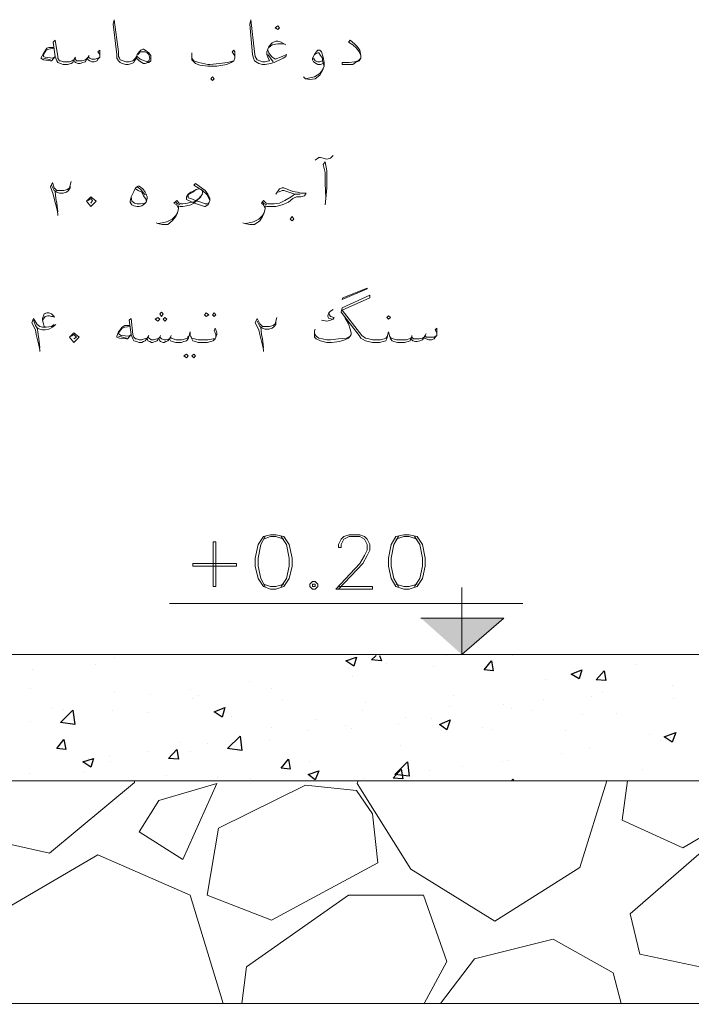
# Model space of a CAD drawing. Header units: metres. Extents: x -18 to 342, y 4 to 63.
# Tile 145 of 173: x 304.58 to 311.81, y 10.68 to 21.28. Entities that reach past the tile are written whole.
import ezdxf

# ---------------------------------------------------------------- set-up
doc = ezdxf.new("R2010")
doc.units = ezdxf.units.M
doc.header["$MEASUREMENT"] = 0
for name, color, linetype in [('PDF_hatch', 7, 'Continuous'), ('PDF_hatch-borshi', 7, 'Continuous'), ('PDF_kaff', 7, 'Continuous'), ('PDF_textt', 7, 'Continuous')]:
    doc.layers.add(name, color=color, linetype=linetype)

msp = doc.modelspace()

# ---------------------------------------------------------------- linework, layer by layer
at = {"layer": 'PDF_hatch', "lineweight": 25}
for points in [[(308.453, 14.434), (308.472, 14.376), (308.366, 14.386), (308.414, 14.434)], [(309.175, 14.434), (309.175, 14.434)], [(309.888, 14.434), (309.888, 14.434)], [(305.39, 14.338), (305.39, 14.338)], [(305.592, 14.415), (305.592, 14.415)], [(308.53, 14.347), (308.53, 14.347)], [(309.031, 14.318), (309.031, 14.318)], [(311.217, 14.338), (311.217, 14.338)], [(304.716, 14.28), (304.716, 14.28)], [(308.116, 14.289), (308.116, 14.289)], [(307.047, 14.155), (307.047, 14.155)], [(308.164, 14.203), (308.164, 14.203)], [(310.235, 14.174), (310.235, 14.174)], [(311.602, 14.116), (311.602, 14.116)], [(304.697, 14.078), (304.697, 14.078)], [(305.602, 14.039), (305.602, 14.039)], [(305.987, 14.01), (305.987, 14.01)], [(306.411, 14.068), (306.411, 14.068)], [(306.498, 14.001), (306.498, 14.001)], [(307.287, 14.078), (307.287, 14.078)], [(309.252, 14.001), (309.252, 14.001)], [(310.851, 14.049), (310.851, 14.049)], [(306.44, 13.972), (306.44, 13.972)], [(307.403, 13.962), (307.403, 13.962)], [(308.299, 13.924), (308.299, 13.924)], [(309.792, 13.904), (309.792, 13.904)], [(310.215, 13.962), (310.215, 13.962)], [(310.735, 13.991), (310.735, 13.991)], [(311.621, 13.972), (311.621, 13.972)], [(304.918, 13.875), (304.918, 13.875)], [(305.053, 13.856), (305.053, 13.856)], [(305.573, 13.846), (305.573, 13.846)], [(305.958, 13.818), (305.958, 13.818)], [(308.27, 13.837), (308.27, 13.837)], [(309.204, 13.885), (309.204, 13.885)], [(309.869, 13.866), (309.869, 13.866)], [(310.1, 13.846), (310.1, 13.846)], [(310.639, 13.798), (310.639, 13.798)], [(311.005, 13.808), (311.005, 13.808)], [(304.697, 13.721), (304.697, 13.721)], [(306.854, 13.779), (306.854, 13.779)], [(307.759, 13.741), (307.759, 13.741)], [(308.087, 13.683), (308.087, 13.683)], [(308.655, 13.702), (308.655, 13.702)], [(308.732, 13.769), (308.732, 13.769)], [(309.011, 13.76), (309.011, 13.76)], [(307.287, 13.663), (307.287, 13.663)], [(307.673, 13.625), (307.673, 13.625)], [(308.145, 13.644), (308.145, 13.644)], [(309.56, 13.663), (309.56, 13.663)], [(309.657, 13.635), (309.657, 13.635)], [(310.456, 13.625), (310.456, 13.625)], [(311.361, 13.586), (311.361, 13.586)], [(306.305, 13.5), (306.305, 13.5)], [(306.604, 13.49), (306.604, 13.49)], [(307.268, 13.519), (307.268, 13.519)], [(311.477, 13.519), (311.477, 13.519)], [(311.583, 13.548), (311.583, 13.548)], [(305.968, 13.403), (305.968, 13.403)], [(306.421, 13.403), (306.421, 13.403)], [(308.674, 13.461), (308.674, 13.461)], [(310.408, 13.384), (310.408, 13.384)], [(310.716, 13.432), (310.716, 13.432)], [(305.313, 13.326), (305.313, 13.326)], [(305.544, 13.346), (305.544, 13.346)], [(305.554, 13.288), (305.554, 13.288)], [(307.692, 13.297), (307.692, 13.297)], [(309.772, 13.297), (309.772, 13.297)], [(309.84, 13.307), (309.84, 13.307)], [(304.677, 13.163), (304.677, 13.163)], [(305.265, 13.182), (305.265, 13.182)], [(308.992, 13.201), (308.992, 13.201)], [(309.349, 13.24), (309.349, 13.24)], [(311.284, 13.211), (311.284, 13.211)], [(306.161, 13.143), (306.161, 13.143)], [(306.71, 13.124), (306.71, 13.124)], [(307.066, 13.105), (307.066, 13.105)], [(308.289, 13.105), (308.289, 13.105)], [(309.878, 13.086), (309.888, 13.105), (309.897, 13.086)]]:
    msp.add_lwpolyline(points, dxfattribs=at)
for points in [[(308.202, 14.415), (308.174, 14.318), (308.087, 14.376)], [(309.657, 14.376), (309.676, 14.27), (309.58, 14.28)], [(310.629, 14.28), (310.601, 14.184), (310.514, 14.232)], [(310.87, 14.27), (310.89, 14.164), (310.784, 14.174)], [(305.169, 13.692), (305.014, 13.712), (305.149, 13.846)], [(306.787, 13.875), (306.758, 13.769), (306.671, 13.827)], [(309.214, 13.741), (309.175, 13.635), (309.098, 13.692)], [(311.641, 13.606), (311.602, 13.5), (311.516, 13.558)], [(305.053, 13.529), (305.072, 13.423), (304.976, 13.432)], [(306.97, 13.413), (306.816, 13.432), (306.95, 13.567)], [(306.267, 13.423), (306.286, 13.317), (306.18, 13.326)], [(305.371, 13.326), (305.342, 13.23), (305.255, 13.288)], [(307.47, 13.317), (307.49, 13.211), (307.393, 13.22)], [(308.771, 13.134), (308.617, 13.153), (308.751, 13.288)], [(307.798, 13.192), (307.759, 13.095), (307.682, 13.153)], [(308.684, 13.211), (308.703, 13.105), (308.597, 13.114)]]:
    msp.add_lwpolyline(points, close=True, dxfattribs=at)
at = {"layer": 'PDF_hatch-borshi', "lineweight": 18}
for points in [[(305.814, 13.086), (305.814, 13.066), (304.899, 12.305), (304.08, 12.488), (303.974, 12.912), (304.177, 13.086)], [(308.222, 13.086), (308.212, 13.057), (308.79, 12.132), (309.695, 11.573), (310.61, 12.151), (310.899, 13.086)], [(312.874, 13.086), (312.835, 13.018), (311.718, 12.363), (311.063, 12.662), (311.121, 13.086)], [(306.767, 10.687), (306.411, 11.853), (305.419, 12.286), (304.34, 11.66), (304.128, 10.687)], [(306.97, 10.687), (307.018, 11.082), (308.116, 11.853), (308.925, 11.853), (309.175, 11.14), (308.934, 10.687)], [(311.053, 10.687), (310.967, 11.015), (310.321, 11.381), (309.474, 11.169), (309.108, 10.687)]]:
    msp.add_lwpolyline(points, dxfattribs=at)
for points in [[(306.074, 12.874), (305.862, 12.537), (306.334, 12.238), (306.7, 13.057)], [(308.202, 12.98), (307.653, 13.037), (306.719, 12.575), (306.594, 11.853), (307.287, 11.583), (308.434, 12.2), (308.376, 12.729)], [(311.15, 11.651), (311.891, 12.296), (312.883, 12.671), (313.076, 12.488), (312.989, 11.805), (312.074, 11.044), (311.255, 11.217)]]:
    msp.add_lwpolyline(points, close=True, dxfattribs=at)
at = {"layer": 'PDF_kaff', "lineweight": 20}
for points in [[(314.164, 14.434), (314.164, 6.276), (316.187, 6.276), (316.187, 13.086), (315.512, 14.444), (300.363, 14.444)], [(299.929, 13.086), (314.164, 13.086)], [(302.578, 10.687), (314.164, 10.687)]]:
    msp.add_lwpolyline(points, dxfattribs=at)
at = {"layer": 'PDF_textt', "lineweight": 20}
for points in [[(305.833, 20.868), (305.814, 20.839), (305.804, 20.819), (305.785, 20.81), (305.746, 20.8), (305.727, 20.8), (305.718, 20.8), (305.679, 20.81), (305.66, 20.819), (305.64, 20.839), (305.621, 20.868), (305.621, 20.906), (305.583, 21.234), (305.592, 21.282), (305.64, 20.935), (305.64, 20.887), (305.65, 20.868), (305.66, 20.848), (305.689, 20.839), (305.718, 20.829), (305.727, 20.829), (305.756, 20.829), (305.795, 20.839), (305.823, 20.868), (305.833, 20.887)], [(307.442, 21.012), (307.393, 21.041), (307.355, 21.051), (307.336, 21.051), (307.297, 21.031), (307.259, 20.993), (307.239, 20.935), (307.239, 20.906), (307.249, 20.877), (307.268, 20.839), (307.259, 20.839), (307.22, 20.829), (307.201, 20.829), (307.191, 20.829), (307.162, 20.839), (307.133, 20.848), (307.124, 20.868), (307.114, 20.887), (307.104, 20.935), (307.066, 21.282), (307.056, 21.234), (307.085, 20.906), (307.095, 20.868), (307.104, 20.839), (307.133, 20.819), (307.153, 20.81), (307.191, 20.8), (307.201, 20.8), (307.22, 20.8), (307.278, 20.81), (307.316, 20.819), (307.413, 20.868), (307.442, 20.887), (307.451, 20.906), (307.403, 20.887), (307.326, 20.858), (307.287, 20.887), (307.259, 20.925), (307.249, 20.954)], [(305.438, 20.906), (305.419, 20.935), (305.438, 20.954), (305.438, 20.916), (305.438, 20.906), (305.438, 20.877), (305.419, 20.858), (305.409, 20.839), (305.38, 20.829), (305.352, 20.829), (305.332, 20.839), (305.313, 20.848), (305.303, 20.868), (305.284, 20.829), (305.255, 20.819), (305.226, 20.81), (305.207, 20.81), (305.178, 20.819), (305.169, 20.829), (305.159, 20.848), (305.149, 20.819), (305.13, 20.81), (305.092, 20.8), (305.053, 20.8), (305.043, 20.8), (305.014, 20.81), (304.986, 20.819), (304.976, 20.839), (304.957, 20.887), (304.937, 21.041), (304.957, 21.06), (304.986, 20.887), (304.986, 20.868), (305.005, 20.839), (305.014, 20.839), (305.043, 20.829), (305.053, 20.829), (305.111, 20.829), (305.14, 20.839), (305.159, 20.848), (305.169, 20.868), (305.188, 20.839), (305.217, 20.839), (305.246, 20.839), (305.284, 20.848), (305.303, 20.868), (305.313, 20.877), (305.332, 20.868), (305.352, 20.858), (305.39, 20.858), (305.419, 20.868), (305.438, 20.877)], [(307.259, 20.983), (307.297, 21.012), (307.355, 21.022), (307.384, 21.022), (307.422, 21.022)], [(308.251, 20.896), (308.231, 20.935), (308.202, 20.974), (308.164, 21.012), (308.116, 21.041), (308.135, 21.06), (308.183, 21.022), (308.212, 20.993), (308.241, 20.954), (308.251, 20.896), (308.251, 20.887), (308.251, 20.868), (308.231, 20.839), (308.193, 20.819), (308.164, 20.8), (308.087, 20.8), (308.048, 20.8), (308.048, 20.819), (308.125, 20.819), (308.183, 20.829), (308.222, 20.839), (308.251, 20.868)], [(304.947, 20.974), (304.889, 20.964), (304.86, 20.954), (304.831, 20.906), (304.831, 20.896), (304.831, 20.887), (304.851, 20.877), (304.937, 20.868), (304.957, 20.887), (304.918, 20.839), (304.909, 20.839), (304.831, 20.848), (304.803, 20.868), (304.831, 20.916), (304.86, 20.964), (304.87, 20.974), (304.889, 20.983), (304.947, 20.983)], [(305.323, 20.896), (305.313, 20.877)], [(305.852, 20.906), (305.872, 20.935), (305.891, 20.935), (305.91, 20.935), (305.929, 20.935), (305.949, 20.925), (305.968, 20.906), (305.978, 20.868), (305.968, 20.839), (305.949, 20.829), (305.92, 20.839), (305.872, 20.858), (305.843, 20.887)], [(306.893, 20.868), (306.893, 20.887), (306.883, 20.906), (306.864, 20.935), (306.883, 20.954), (306.893, 20.935), (306.893, 20.906), (306.893, 20.887), (306.893, 20.868), (306.883, 20.839), (306.854, 20.819), (306.806, 20.8), (306.7, 20.781), (306.642, 20.781), (306.604, 20.781), (306.517, 20.791), (306.469, 20.81), (306.45, 20.829), (306.43, 20.848), (306.43, 20.868), (306.43, 20.887), (306.43, 20.925)], [(307.307, 20.829), (307.278, 20.868), (307.249, 20.906)], [(307.846, 20.81), (307.817, 20.8), (307.788, 20.8), (307.769, 20.81), (307.75, 20.819), (307.74, 20.829), (307.73, 20.848), (307.73, 20.868), (307.75, 20.906), (307.779, 20.945), (307.788, 20.954), (307.808, 20.954), (307.827, 20.935), (307.846, 20.877), (307.856, 20.819), (307.856, 20.781), (307.836, 20.733), (307.808, 20.685), (307.759, 20.646), (307.702, 20.636), (307.653, 20.646), (307.634, 20.665)], [(307.75, 20.906), (307.769, 20.916), (307.788, 20.925), (307.798, 20.925), (307.817, 20.896), (307.836, 20.868), (307.836, 20.839), (307.856, 20.781), (307.836, 20.742), (307.808, 20.704), (307.75, 20.665), (307.702, 20.656), (307.653, 20.646)], [(304.909, 20.848), (304.831, 20.868)], [(305.178, 20.877), (305.169, 20.868)], [(306.43, 20.868), (306.45, 20.839), (306.507, 20.819), (306.604, 20.8), (306.623, 20.8), (306.729, 20.81), (306.816, 20.819), (306.844, 20.829), (306.883, 20.839)], [(307.836, 20.839), (307.808, 20.829), (307.788, 20.829), (307.759, 20.839), (307.75, 20.848), (307.74, 20.868)], [(307.759, 19.77), (307.798, 19.799), (307.817, 19.799), (307.885, 19.779), (307.923, 19.789), (307.952, 19.818)], [(307.865, 19.288), (307.875, 19.356), (307.885, 19.471), (307.885, 19.654), (307.865, 19.75), (307.846, 19.721), (307.865, 19.635), (307.865, 19.519), (307.875, 19.365)], [(304.986, 19.173), (304.986, 19.192), (304.976, 19.25), (304.947, 19.356), (304.937, 19.404), (304.909, 19.481), (304.928, 19.529), (304.947, 19.471), (304.976, 19.442), (305.014, 19.442), (305.053, 19.442), (305.092, 19.452), (305.111, 19.471), (305.12, 19.5), (305.13, 19.538)], [(306.623, 19.336), (306.613, 19.356), (306.594, 19.394), (306.546, 19.442), (306.45, 19.5), (306.469, 19.519), (306.575, 19.442), (306.604, 19.404), (306.623, 19.356), (306.623, 19.336), (306.613, 19.307), (306.604, 19.288), (306.575, 19.269), (306.565, 19.269), (306.459, 19.307), (306.411, 19.327), (306.372, 19.346), (306.372, 19.356), (306.372, 19.375), (306.392, 19.404), (306.421, 19.423), (306.44, 19.433), (306.478, 19.452), (306.507, 19.461), (306.536, 19.452), (306.546, 19.433), (306.546, 19.413), (306.527, 19.375), (306.478, 19.327), (306.45, 19.307), (306.421, 19.288), (306.372, 19.278), (306.334, 19.269), (306.324, 19.269), (306.305, 19.269), (306.286, 19.278), (306.286, 19.25), (306.276, 19.201), (306.257, 19.163), (306.218, 19.115), (306.17, 19.076), (306.112, 19.076), (306.064, 19.086), (306.045, 19.095)], [(305.12, 19.49), (305.12, 19.471), (305.101, 19.442), (305.082, 19.423), (305.043, 19.413), (305.005, 19.413), (304.976, 19.423), (304.947, 19.442), (304.918, 19.5)], [(304.957, 19.433), (304.966, 19.356), (304.976, 19.307), (304.986, 19.211)], [(305.823, 19.461), (305.852, 19.442), (305.891, 19.423), (305.91, 19.384), (305.939, 19.346), (305.939, 19.327)], [(305.843, 19.481), (305.881, 19.452), (305.91, 19.413), (305.929, 19.394)], [(306.613, 19.317), (306.613, 19.307), (306.594, 19.298), (306.575, 19.298), (306.527, 19.317), (306.469, 19.336), (306.421, 19.356), (306.392, 19.365), (306.392, 19.375), (306.392, 19.394), (306.44, 19.423), (306.478, 19.452)], [(307.336, 19.404), (307.374, 19.461), (307.403, 19.471), (307.422, 19.471), (307.519, 19.433), (307.567, 19.423), (307.605, 19.413), (307.663, 19.413), (307.644, 19.384), (307.605, 19.375), (307.557, 19.375), (307.519, 19.356), (307.47, 19.317), (307.403, 19.288), (307.336, 19.269), (307.259, 19.269), (307.239, 19.269), (307.22, 19.278), (307.22, 19.25), (307.21, 19.201), (307.191, 19.163), (307.162, 19.115), (307.104, 19.076), (307.056, 19.076), (306.998, 19.086), (306.979, 19.095)], [(307.22, 19.25), (307.21, 19.269), (307.201, 19.288), (307.181, 19.307), (307.201, 19.336), (307.23, 19.307), (307.249, 19.298), (307.259, 19.298), (307.316, 19.298), (307.374, 19.307), (307.432, 19.336), (307.499, 19.375), (307.538, 19.404), (307.596, 19.404), (307.538, 19.404), (307.422, 19.442), (307.403, 19.442), (307.364, 19.423)], [(305.313, 19.336), (305.342, 19.356), (305.361, 19.336), (305.342, 19.307)], [(305.92, 19.307), (305.872, 19.298), (305.843, 19.298), (305.814, 19.307), (305.785, 19.327), (305.775, 19.375)], [(306.546, 19.404), (306.507, 19.356), (306.478, 19.336), (306.45, 19.317), (306.421, 19.317), (306.382, 19.307), (306.334, 19.298), (306.324, 19.298), (306.315, 19.298), (306.295, 19.307), (306.267, 19.336), (306.238, 19.307), (306.267, 19.288), (306.276, 19.269), (306.286, 19.25)], [(306.305, 19.288), (306.276, 19.298), (306.257, 19.317)], [(307.239, 19.288), (307.21, 19.298), (307.191, 19.317)], [(306.064, 19.086), (306.112, 19.095), (306.161, 19.105), (306.218, 19.134), (306.257, 19.173), (306.276, 19.201)], [(307.008, 19.086), (307.047, 19.095), (307.095, 19.105), (307.153, 19.134), (307.191, 19.173), (307.21, 19.201)], [(309.069, 17.911), (309.05, 17.94), (309.069, 17.959), (309.069, 17.92), (309.069, 17.911), (309.069, 17.882), (309.05, 17.863), (309.04, 17.843), (309.011, 17.834), (308.983, 17.834), (308.954, 17.843), (308.934, 17.853), (308.934, 17.863), (308.915, 17.834), (308.886, 17.824), (308.857, 17.815), (308.838, 17.815), (308.809, 17.824), (308.8, 17.834), (308.79, 17.853), (308.78, 17.824), (308.761, 17.815), (308.722, 17.805), (308.684, 17.805), (308.645, 17.805), (308.607, 17.815), (308.588, 17.824), (308.568, 17.843), (308.559, 17.882), (308.549, 17.92), (308.539, 17.882), (308.53, 17.843), (308.52, 17.824), (308.491, 17.815), (308.453, 17.805), (308.414, 17.805), (308.376, 17.805), (308.328, 17.815), (308.299, 17.824), (308.251, 17.853), (308.231, 17.882), (308.039, 18.132), (308.048, 18.18), (308.347, 18.315), (308.347, 18.286), (308.048, 18.152), (308.26, 17.882), (308.299, 17.853), (308.337, 17.843), (308.376, 17.834), (308.414, 17.834), (308.462, 17.834), (308.501, 17.843), (308.52, 17.853), (308.539, 17.872)], [(307.952, 18.161), (307.923, 18.142), (307.904, 18.123), (307.894, 18.094), (307.894, 18.084), (307.904, 18.065), (307.952, 18.055), (307.923, 18.046), (307.885, 18.036), (307.827, 18.046)], [(304.793, 17.709), (304.793, 17.728), (304.783, 17.776), (304.754, 17.892), (304.745, 17.94), (304.706, 18.017), (304.726, 18.065), (304.764, 17.998), (304.793, 17.978), (304.822, 17.969), (304.86, 17.969)], [(304.726, 18.046), (304.745, 17.988), (304.764, 17.959), (304.793, 17.949), (304.822, 17.94), (304.851, 17.94), (304.889, 17.949), (304.928, 17.969), (304.966, 17.998)], [(304.947, 18.075), (304.947, 18.084), (304.918, 18.113), (304.889, 18.123), (304.87, 18.123), (304.841, 18.113), (304.822, 18.065), (304.822, 18.046), (304.831, 18.007), (304.841, 17.978), (304.86, 17.969), (304.918, 17.978), (304.947, 17.998)], [(304.822, 18.046), (304.851, 18.084), (304.88, 18.094), (304.899, 18.094), (304.918, 18.084), (304.937, 18.084)], [(306.69, 17.863), (306.69, 17.892), (306.681, 17.911), (306.671, 17.93), (306.681, 17.959), (306.69, 17.94), (306.7, 17.911), (306.7, 17.892), (306.69, 17.863), (306.681, 17.843), (306.661, 17.824), (306.633, 17.815), (306.594, 17.805), (306.546, 17.805), (306.498, 17.805), (306.469, 17.815), (306.44, 17.824), (306.43, 17.843), (306.411, 17.882), (306.411, 17.92), (306.401, 17.882), (306.392, 17.843), (306.372, 17.824), (306.344, 17.815), (306.315, 17.805), (306.276, 17.805), (306.257, 17.805), (306.218, 17.815), (306.199, 17.824), (306.189, 17.843), (306.17, 17.824), (306.151, 17.815), (306.132, 17.805), (306.122, 17.805), (306.093, 17.815), (306.084, 17.824), (306.074, 17.853), (306.055, 17.824), (306.035, 17.815), (306.006, 17.805), (305.997, 17.805), (305.978, 17.815), (305.958, 17.824), (305.949, 17.853), (305.929, 17.824), (305.91, 17.815), (305.891, 17.805), (305.872, 17.805), (305.862, 17.805), (305.833, 17.815), (305.804, 17.824), (305.795, 17.843), (305.775, 17.892), (305.756, 18.046), (305.775, 18.065), (305.795, 17.892), (305.804, 17.863), (305.823, 17.843), (305.833, 17.843), (305.862, 17.834), (305.872, 17.834), (305.891, 17.834), (305.92, 17.843), (305.949, 17.853), (305.958, 17.863), (305.978, 17.843), (305.997, 17.834), (306.016, 17.834), (306.055, 17.843), (306.074, 17.853), (306.084, 17.863), (306.103, 17.843), (306.132, 17.834), (306.151, 17.834), (306.189, 17.843), (306.199, 17.863), (306.209, 17.853), (306.228, 17.843), (306.257, 17.834), (306.276, 17.834), (306.324, 17.834), (306.363, 17.843), (306.382, 17.853), (306.392, 17.872)], [(307.201, 17.709), (307.201, 17.728), (307.191, 17.776), (307.162, 17.892), (307.153, 17.94), (307.114, 18.017), (307.133, 18.065), (307.162, 18.007), (307.191, 17.978), (307.22, 17.978), (307.268, 17.978), (307.307, 17.988), (307.326, 18.007), (307.336, 18.036), (307.345, 18.075)], [(307.336, 18.026), (307.336, 17.998), (307.316, 17.978), (307.297, 17.959), (307.259, 17.949), (307.22, 17.949), (307.191, 17.959), (307.162, 17.978), (307.133, 18.036)], [(308.077, 18.075), (308.116, 18.007), (308.135, 17.949), (308.145, 17.911), (308.145, 17.892), (308.135, 17.872), (308.116, 17.853), (308.077, 17.834), (308.019, 17.815), (307.933, 17.805), (307.885, 17.805), (307.817, 17.824), (307.769, 17.843), (307.75, 17.863), (307.75, 17.892), (307.75, 17.93), (307.759, 17.949)], [(307.904, 18.123), (307.913, 18.103), (307.923, 18.084), (307.962, 18.075), (307.952, 18.055)], [(304.764, 17.969), (304.774, 17.892), (304.783, 17.843), (304.793, 17.747)], [(305.766, 17.978), (305.708, 17.969), (305.679, 17.959), (305.64, 17.911), (305.64, 17.901), (305.65, 17.892), (305.669, 17.882), (305.756, 17.872), (305.775, 17.892), (305.737, 17.843), (305.727, 17.843), (305.65, 17.853), (305.621, 17.863), (305.621, 17.872), (305.64, 17.92), (305.679, 17.969), (305.689, 17.978), (305.708, 17.988), (305.766, 17.988)], [(307.172, 17.969), (307.181, 17.892), (307.191, 17.843), (307.201, 17.747)], [(305.13, 17.872), (305.159, 17.892), (305.188, 17.863), (305.159, 17.843)], [(305.727, 17.853), (305.64, 17.872)], [(305.968, 17.882), (305.958, 17.863)], [(306.093, 17.882), (306.084, 17.863)], [(306.209, 17.882), (306.199, 17.863)], [(306.421, 17.872), (306.43, 17.853), (306.459, 17.843), (306.498, 17.834), (306.546, 17.834), (306.604, 17.834), (306.661, 17.843), (306.681, 17.843)], [(308.135, 17.872), (308.096, 17.853), (308.01, 17.843), (307.923, 17.834), (307.885, 17.834), (307.836, 17.843), (307.798, 17.853), (307.769, 17.872), (307.75, 17.901), (307.75, 17.92)], [(308.559, 17.872), (308.578, 17.853), (308.597, 17.843), (308.636, 17.834), (308.684, 17.834), (308.742, 17.834), (308.771, 17.843), (308.79, 17.853), (308.8, 17.863), (308.819, 17.843), (308.848, 17.843), (308.877, 17.843), (308.915, 17.853), (308.934, 17.863), (308.944, 17.882), (308.954, 17.863), (308.983, 17.863), (309.021, 17.863), (309.04, 17.863), (309.069, 17.882)], [(308.8, 17.882), (308.8, 17.863)], [(308.954, 17.901), (308.944, 17.882)], [(307.22, 15.715), (307.172, 15.628), (307.143, 15.484), (307.143, 15.397), (307.172, 15.262), (307.22, 15.176)], [(307.422, 15.686), (307.336, 15.715), (307.278, 15.715), (307.201, 15.686)], [(307.393, 15.176), (307.451, 15.262), (307.48, 15.397), (307.48, 15.484), (307.451, 15.628), (307.393, 15.715)], [(308.01, 15.176), (308.376, 15.176), (308.376, 15.147), (307.981, 15.147), (308.241, 15.426), (308.289, 15.513), (308.318, 15.57), (308.318, 15.628), (308.289, 15.686), (308.241, 15.715), (308.125, 15.715), (308.068, 15.686), (308.039, 15.628), (308.039, 15.599), (308.01, 15.599), (308.01, 15.628), (308.039, 15.686), (308.068, 15.715), (308.125, 15.734), (308.241, 15.734), (308.289, 15.715), (308.318, 15.686), (308.347, 15.628), (308.347, 15.57), (308.318, 15.513), (308.27, 15.426), (308.01, 15.147)], [(308.655, 15.715), (308.607, 15.628), (308.578, 15.484), (308.578, 15.397), (308.607, 15.262), (308.655, 15.176)], [(308.857, 15.686), (308.771, 15.715), (308.713, 15.715), (308.626, 15.686)], [(308.828, 15.176), (308.886, 15.262), (308.915, 15.397), (308.915, 15.484), (308.886, 15.628), (308.828, 15.715)], [(307.201, 15.204), (307.278, 15.176), (307.336, 15.176), (307.422, 15.204)], [(308.626, 15.204), (308.713, 15.176), (308.771, 15.176), (308.857, 15.204)], [(309.339, 15.166), (309.339, 14.444), (309.792, 14.838), (308.896, 14.838)], [(309.994, 14.993), (306.189, 14.993)]]:
    msp.add_lwpolyline(points, dxfattribs=at)
for points in [[(307.355, 21.176), (307.374, 21.195), (307.355, 21.214), (307.326, 21.195)], [(305.833, 20.868), (305.843, 20.906), (305.862, 20.935), (305.881, 20.954), (305.901, 20.964), (305.91, 20.964), (305.929, 20.954), (305.968, 20.925), (305.987, 20.896), (305.987, 20.868), (305.987, 20.839), (305.968, 20.819), (305.958, 20.819), (305.929, 20.81), (305.91, 20.81), (305.891, 20.819), (305.862, 20.839)], [(306.652, 20.627), (306.671, 20.646), (306.652, 20.665), (306.633, 20.646)], [(305.852, 19.49), (305.862, 19.49), (305.901, 19.461), (305.929, 19.423), (305.939, 19.404), (305.949, 19.375), (305.949, 19.356), (305.939, 19.317), (305.92, 19.298), (305.891, 19.278), (305.862, 19.269), (305.843, 19.269), (305.804, 19.278), (305.785, 19.288), (305.775, 19.298), (305.766, 19.317), (305.766, 19.327), (305.775, 19.375), (305.804, 19.433), (305.823, 19.471)], [(305.294, 19.327), (305.342, 19.375), (305.4, 19.327), (305.342, 19.269)], [(307.509, 19.115), (307.528, 19.134), (307.509, 19.163), (307.49, 19.134)], [(308.058, 18.286), (308.318, 18.392), (308.318, 18.383), (308.048, 18.267)], [(306.064, 18.036), (306.084, 18.055), (306.064, 18.075), (306.035, 18.055)], [(306.103, 18.084), (306.122, 18.113), (306.103, 18.132), (306.084, 18.113)], [(306.141, 18.036), (306.161, 18.055), (306.141, 18.075), (306.122, 18.055)], [(306.584, 18.123), (306.613, 18.103), (306.584, 18.084), (306.565, 18.103)], [(306.671, 18.123), (306.69, 18.103), (306.671, 18.084), (306.652, 18.103)], [(308.549, 18.055), (308.568, 18.075), (308.549, 18.094), (308.53, 18.075)], [(305.111, 17.863), (305.159, 17.911), (305.217, 17.863), (305.159, 17.805)], [(306.372, 17.68), (306.392, 17.66), (306.372, 17.641), (306.344, 17.66)], [(306.45, 17.68), (306.469, 17.66), (306.45, 17.641), (306.43, 17.66)], [(307.278, 15.734), (307.201, 15.715), (307.143, 15.628), (307.114, 15.484), (307.114, 15.397), (307.143, 15.262), (307.201, 15.176), (307.278, 15.147), (307.336, 15.147), (307.422, 15.176), (307.48, 15.262), (307.509, 15.397), (307.509, 15.484), (307.48, 15.628), (307.422, 15.715), (307.336, 15.734)], [(308.713, 15.734), (308.626, 15.715), (308.578, 15.628), (308.549, 15.484), (308.549, 15.397), (308.578, 15.262), (308.626, 15.176), (308.713, 15.147), (308.771, 15.147), (308.857, 15.176), (308.915, 15.262), (308.944, 15.397), (308.944, 15.484), (308.915, 15.628), (308.857, 15.715), (308.771, 15.734)], [(306.69, 15.176), (306.69, 15.657), (306.661, 15.657), (306.661, 15.176)], [(306.912, 15.397), (306.44, 15.397), (306.44, 15.426), (306.912, 15.426)], [(307.73, 15.233), (307.702, 15.204), (307.702, 15.176), (307.73, 15.147), (307.759, 15.147), (307.788, 15.176), (307.788, 15.204), (307.759, 15.233)], [(307.73, 15.204), (307.73, 15.176), (307.759, 15.176), (307.759, 15.204)]]:
    msp.add_lwpolyline(points, close=True, dxfattribs=at)
at = {"layer": 'PDF_textt', "transparency": 33554559}
for points in [[(308.896, 14.838), (309.339, 14.838), (309.339, 14.444)], [(309.339, 14.838), (309.339, 14.444), (309.792, 14.838)]]:
    msp.add_solid(points, dxfattribs=at)

doc.saveas('drawing.dxf')
